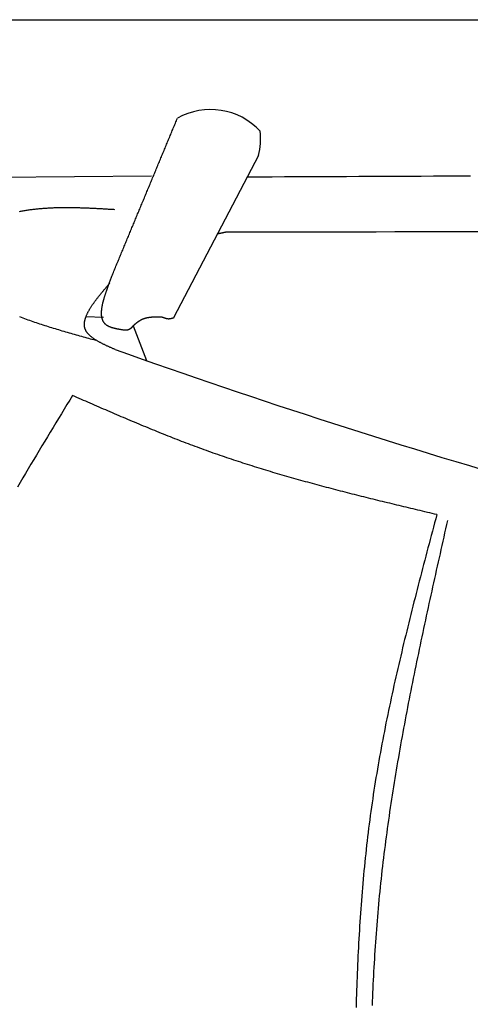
# Model space of a CAD drawing. Extents: x 715 to 7297, y 67 to 5910.
# Tile 15 of 90: x 2533 to 2921, y 1889 to 2737. Entities that reach past the tile are written whole.
import ezdxf

# ---------------------------------------------------------------- set-up
doc = ezdxf.new("R2010")
doc.units = 0
doc.layers.get('0').update_dxf_attribs({"linetype": 'CONTINUOUS'})
doc.layers.add('CAR', color=10, linetype='CONTINUOUS')

msp = doc.modelspace()

# ---------------------------------------------------------------- linework, layer by layer
msp.add_line((1171.672, 2737.271), (6251.55, 2737.271))
at = {"layer": 'CAR'}
for p, q in [((2738.546, 2620.352), (2665.387, 2480.375)), ((2646.597, 2602.624), (2438.371, 2600.654)), ((2605.187, 2480.79), (2590.166, 2481.494)), ((2630.694, 2473.631), (2642.107, 2443.678))]:
    msp.add_line(p, q, dxfattribs=at)
for points in [[(2612.4, 2516.38, 0), (2612.84, 2517.45, 0), (2613.29, 2518.53, 0), (2613.73, 2519.6, 0), (2614.18, 2520.67, 0), (2614.62, 2521.74, 0), (2615.06, 2522.81, 0), (2615.51, 2523.88, 0), (2615.95, 2524.95, 0), (2616.4, 2526.02, 0), (2616.84, 2527.1, 0), (2617.29, 2528.17, 0), (2617.73, 2529.24, 0), (2618.17, 2530.31, 0), (2618.62, 2531.38, 0), (2619.06, 2532.45, 0), (2619.51, 2533.52, 0), (2619.95, 2534.6, 0), (2620.4, 2535.67, 0), (2620.84, 2536.74, 0), (2621.28, 2537.81, 0), (2621.73, 2538.88, 0), (2622.17, 2539.95, 0), (2622.62, 2541.02, 0), (2623.06, 2542.09, 0), (2623.51, 2543.17, 0), (2623.95, 2544.24, 0), (2624.39, 2545.31, 0), (2624.84, 2546.38, 0), (2625.28, 2547.45, 0), (2625.73, 2548.52, 0), (2626.17, 2549.59, 0), (2626.62, 2550.66, 0), (2627.06, 2551.74, 0), (2627.5, 2552.81, 0), (2627.95, 2553.88, 0), (2628.39, 2554.95, 0), (2628.84, 2556.02, 0), (2629.28, 2557.09, 0), (2629.73, 2558.16, 0), (2630.17, 2559.24, 0), (2630.61, 2560.31, 0), (2631.06, 2561.38, 0), (2631.5, 2562.45, 0), (2631.95, 2563.52, 0), (2632.39, 2564.59, 0), (2632.84, 2565.66, 0), (2633.28, 2566.73, 0), (2633.72, 2567.81, 0), (2634.17, 2568.88, 0), (2634.61, 2569.95, 0), (2635.06, 2571.02, 0), (2635.5, 2572.09, 0), (2635.95, 2573.16, 0), (2636.39, 2574.23, 0), (2636.83, 2575.3, 0), (2637.28, 2576.38, 0), (2637.72, 2577.45, 0), (2638.17, 2578.52, 0), (2638.61, 2579.59, 0), (2639.06, 2580.66, 0), (2639.5, 2581.73, 0), (2639.95, 2582.8, 0), (2640.39, 2583.88, 0), (2640.83, 2584.95, 0), (2641.28, 2586.02, 0), (2641.72, 2587.09, 0), (2642.17, 2588.16, 0), (2642.61, 2589.23, 0), (2643.06, 2590.3, 0), (2643.5, 2591.37, 0), (2643.94, 2592.45, 0), (2644.39, 2593.52, 0), (2644.83, 2594.59, 0), (2645.28, 2595.66, 0), (2645.72, 2596.73, 0), (2646.17, 2597.8, 0), (2646.61, 2598.87, 0), (2647.05, 2599.94, 0), (2647.5, 2601.02, 0), (2647.94, 2602.09, 0), (2648.39, 2603.16, 0), (2648.83, 2604.23, 0), (2649.28, 2605.3, 0), (2649.72, 2606.37, 0), (2650.16, 2607.44, 0), (2650.61, 2608.52, 0), (2651.05, 2609.59, 0), (2651.5, 2610.66, 0), (2651.94, 2611.73, 0), (2652.39, 2612.8, 0), (2652.83, 2613.87, 0), (2653.27, 2614.94, 0), (2653.72, 2616.01, 0), (2654.16, 2617.09, 0), (2654.61, 2618.16, 0), (2655.05, 2619.23, 0), (2655.5, 2620.3, 0), (2655.94, 2621.37, 0), (2656.38, 2622.44, 0), (2656.83, 2623.51, 0), (2657.27, 2624.58, 0), (2657.72, 2625.66, 0), (2658.16, 2626.73, 0), (2658.61, 2627.8, 0), (2659.05, 2628.87, 0), (2659.49, 2629.94, 0), (2659.94, 2631.01, 0), (2660.38, 2632.08, 0), (2660.83, 2633.16, 0), (2661.27, 2634.23, 0), (2661.72, 2635.3, 0), (2662.16, 2636.37, 0), (2662.6, 2637.44, 0), (2663.05, 2638.51, 0), (2663.49, 2639.58, 0), (2663.94, 2640.65, 0), (2664.38, 2641.73, 0), (2664.83, 2642.8, 0), (2665.27, 2643.87, 0), (2665.71, 2644.94, 0), (2666.16, 2646.01, 0), (2666.6, 2647.08, 0), (2667.05, 2648.15, 0), (2667.49, 2649.22, 0), (2667.94, 2650.3, 0), (2668.38, 2651.37, 0), (2668.82, 2652.44, 0)], [(2728.95, 2601.99, 0), (2739.62, 2602.04, 0), (2750.29, 2602.08, 0), (2760.96, 2602.13, 0), (2771.63, 2602.17, 0), (2782.3, 2602.22, 0), (2792.96, 2602.26, 0), (2803.63, 2602.31, 0), (2814.3, 2602.35, 0), (2824.97, 2602.4, 0), (2835.64, 2602.44, 0), (2846.31, 2602.49, 0), (2856.98, 2602.53, 0), (2867.65, 2602.57, 0), (2878.32, 2602.61, 0), (2888.99, 2602.66, 0), (2899.66, 2602.7, 0), (2910.33, 2602.74, 0), (2921, 2602.78, 0)], [(2532.85, 2572.15, 0), (2533.7, 2572.31, 0), (2534.54, 2572.47, 0), (2535.39, 2572.62, 0), (2536.24, 2572.77, 0), (2537.09, 2572.91, 0), (2537.94, 2573.05, 0), (2538.8, 2573.18, 0), (2539.65, 2573.31, 0), (2540.5, 2573.44, 0), (2541.35, 2573.56, 0), (2542.21, 2573.68, 0), (2543.06, 2573.79, 0), (2543.92, 2573.9, 0), (2544.77, 2574, 0), (2545.63, 2574.11, 0), (2546.49, 2574.2, 0), (2547.35, 2574.3, 0), (2548.2, 2574.39, 0), (2549.06, 2574.47, 0), (2549.92, 2574.56, 0), (2550.78, 2574.63, 0), (2551.64, 2574.71, 0), (2552.51, 2574.78, 0), (2553.37, 2574.85, 0), (2554.23, 2574.92, 0), (2555.09, 2574.98, 0), (2555.96, 2575.04, 0), (2556.82, 2575.09, 0), (2557.68, 2575.14, 0), (2558.55, 2575.19, 0), (2559.42, 2575.24, 0), (2560.28, 2575.28, 0), (2561.15, 2575.32, 0), (2562.01, 2575.35, 0), (2562.88, 2575.39, 0), (2563.75, 2575.42, 0), (2564.62, 2575.44, 0), (2565.49, 2575.47, 0), (2566.36, 2575.49, 0), (2567.22, 2575.51, 0), (2568.09, 2575.53, 0), (2568.96, 2575.54, 0), (2569.84, 2575.55, 0), (2570.71, 2575.56, 0), (2571.58, 2575.57, 0), (2572.45, 2575.57, 0), (2573.32, 2575.57, 0), (2574.19, 2575.57, 0), (2575.07, 2575.57, 0), (2575.94, 2575.57, 0), (2576.81, 2575.56, 0), (2577.69, 2575.55, 0), (2578.56, 2575.54, 0), (2579.44, 2575.52, 0), (2580.31, 2575.51, 0), (2581.19, 2575.49, 0), (2582.06, 2575.47, 0), (2582.94, 2575.45, 0), (2583.81, 2575.43, 0), (2584.69, 2575.41, 0), (2585.57, 2575.38, 0), (2586.44, 2575.35, 0), (2587.32, 2575.32, 0), (2588.2, 2575.29, 0), (2589.08, 2575.26, 0), (2589.95, 2575.23, 0), (2590.83, 2575.19, 0), (2591.71, 2575.15, 0), (2592.59, 2575.12, 0), (2593.47, 2575.08, 0), (2594.35, 2575.04, 0), (2595.22, 2575, 0), (2596.1, 2574.95, 0), (2596.98, 2574.91, 0), (2597.86, 2574.87, 0), (2598.74, 2574.82, 0), (2599.62, 2574.78, 0), (2600.5, 2574.73, 0), (2601.38, 2574.68, 0), (2602.26, 2574.63, 0), (2603.14, 2574.58, 0), (2604.02, 2574.53, 0), (2604.9, 2574.48, 0), (2605.78, 2574.43, 0), (2606.66, 2574.38, 0), (2607.54, 2574.33, 0), (2608.42, 2574.28, 0), (2609.31, 2574.22, 0), (2610.19, 2574.17, 0), (2611.07, 2574.12, 0), (2611.95, 2574.07, 0), (2612.83, 2574.01, 0), (2613.71, 2573.96, 0), (2614.59, 2573.9, 0)], [(2710.32, 2554.17, 0), (2710.27, 2554.16, 0), (2710.21, 2554.14, 0), (2710.16, 2554.13, 0), (2710.11, 2554.12, 0), (2710.06, 2554.11, 0), (2710.01, 2554.1, 0), (2709.95, 2554.09, 0), (2709.9, 2554.08, 0), (2709.85, 2554.07, 0), (2709.8, 2554.06, 0), (2709.75, 2554.05, 0), (2709.69, 2554.04, 0), (2709.64, 2554.03, 0), (2709.59, 2554.02, 0), (2709.54, 2554, 0), (2709.49, 2553.99, 0), (2709.43, 2553.98, 0), (2709.38, 2553.97, 0), (2709.33, 2553.96, 0), (2709.28, 2553.95, 0), (2709.23, 2553.94, 0), (2709.17, 2553.93, 0), (2709.12, 2553.92, 0), (2709.07, 2553.91, 0), (2709.02, 2553.9, 0), (2708.97, 2553.89, 0), (2708.92, 2553.88, 0), (2708.86, 2553.86, 0), (2708.81, 2553.85, 0), (2708.76, 2553.84, 0), (2708.71, 2553.83, 0), (2708.66, 2553.82, 0), (2708.6, 2553.81, 0), (2708.55, 2553.8, 0), (2708.5, 2553.79, 0), (2708.45, 2553.78, 0), (2708.4, 2553.77, 0), (2708.34, 2553.76, 0), (2708.29, 2553.75, 0), (2708.24, 2553.74, 0), (2708.19, 2553.72, 0), (2708.14, 2553.71, 0), (2708.08, 2553.7, 0), (2708.03, 2553.69, 0), (2707.98, 2553.68, 0), (2707.93, 2553.67, 0), (2707.88, 2553.66, 0), (2707.82, 2553.65, 0), (2707.77, 2553.64, 0), (2707.72, 2553.63, 0), (2707.67, 2553.62, 0), (2707.62, 2553.61, 0), (2707.56, 2553.59, 0), (2707.51, 2553.58, 0), (2707.46, 2553.57, 0), (2707.41, 2553.56, 0), (2707.36, 2553.55, 0), (2707.3, 2553.54, 0), (2707.25, 2553.53, 0), (2707.2, 2553.52, 0), (2707.15, 2553.51, 0), (2707.1, 2553.5, 0), (2707.04, 2553.49, 0), (2706.99, 2553.48, 0), (2706.94, 2553.47, 0), (2706.89, 2553.45, 0), (2706.84, 2553.44, 0), (2706.78, 2553.43, 0), (2706.73, 2553.42, 0), (2706.68, 2553.41, 0), (2706.63, 2553.4, 0), (2706.58, 2553.39, 0), (2706.52, 2553.38, 0), (2706.47, 2553.37, 0), (2706.42, 2553.36, 0), (2706.37, 2553.35, 0), (2706.32, 2553.34, 0), (2706.26, 2553.32, 0), (2706.21, 2553.31, 0), (2706.16, 2553.3, 0), (2706.11, 2553.29, 0), (2706.06, 2553.28, 0), (2706, 2553.27, 0), (2705.95, 2553.26, 0), (2705.9, 2553.25, 0), (2705.85, 2553.24, 0), (2705.8, 2553.23, 0), (2705.74, 2553.22, 0), (2705.69, 2553.21, 0), (2705.64, 2553.19, 0), (2705.59, 2553.18, 0), (2705.54, 2553.17, 0), (2705.49, 2553.16, 0), (2705.43, 2553.15, 0), (2705.38, 2553.14, 0), (2705.33, 2553.13, 0), (2705.28, 2553.12, 0), (2705.23, 2553.11, 0), (2705.17, 2553.1, 0), (2705.12, 2553.09, 0), (2705.07, 2553.08, 0), (2705.02, 2553.06, 0), (2704.97, 2553.05, 0), (2704.91, 2553.04, 0), (2704.86, 2553.03, 0), (2704.81, 2553.02, 0), (2704.76, 2553.01, 0), (2704.71, 2553, 0), (2704.65, 2552.99, 0), (2704.6, 2552.98, 0), (2704.55, 2552.97, 0), (2704.5, 2552.96, 0), (2704.45, 2552.94, 0), (2704.39, 2552.93, 0), (2704.34, 2552.92, 0), (2704.29, 2552.91, 0), (2704.24, 2552.9, 0), (2704.19, 2552.89, 0), (2704.13, 2552.88, 0), (2704.08, 2552.87, 0), (2704.03, 2552.86, 0), (2703.98, 2552.85, 0), (2703.93, 2552.84, 0), (2703.88, 2552.83, 0), (2703.82, 2552.81, 0), (2703.77, 2552.8, 0), (2703.72, 2552.79, 0)], [(2936.68, 2554.55, 0), (2920.51, 2554.53, 0), (2904.34, 2554.51, 0), (2888.17, 2554.49, 0), (2872.01, 2554.47, 0), (2855.84, 2554.44, 0), (2839.67, 2554.42, 0), (2823.5, 2554.39, 0), (2807.33, 2554.36, 0), (2791.16, 2554.33, 0), (2774.99, 2554.3, 0), (2758.83, 2554.26, 0), (2742.66, 2554.23, 0), (2726.49, 2554.2, 0), (2710.32, 2554.17, 0)], [(2615.17, 2453.23, 0), (2614.64, 2453.46, 0), (2614.12, 2453.69, 0), (2613.6, 2453.92, 0), (2613.08, 2454.15, 0), (2612.56, 2454.38, 0), (2612.04, 2454.61, 0), (2611.52, 2454.84, 0), (2611.01, 2455.08, 0), (2610.49, 2455.31, 0), (2609.98, 2455.54, 0), (2609.46, 2455.78, 0), (2608.95, 2456.01, 0), (2608.45, 2456.24, 0), (2607.94, 2456.48, 0), (2607.44, 2456.72, 0), (2606.94, 2456.95, 0), (2606.44, 2457.19, 0), (2605.95, 2457.43, 0), (2605.46, 2457.67, 0), (2604.97, 2457.91, 0), (2604.49, 2458.15, 0), (2604.01, 2458.39, 0), (2603.53, 2458.63, 0), (2603.06, 2458.88, 0), (2602.59, 2459.12, 0), (2602.13, 2459.37, 0), (2601.67, 2459.62, 0), (2601.22, 2459.87, 0), (2600.77, 2460.12, 0), (2600.33, 2460.37, 0), (2599.89, 2460.62, 0), (2599.46, 2460.88, 0), (2599.04, 2461.13, 0), (2598.62, 2461.39, 0), (2598.21, 2461.65, 0), (2597.8, 2461.91, 0), (2597.4, 2462.17, 0), (2597.01, 2462.44, 0), (2596.62, 2462.71, 0), (2596.24, 2462.97, 0), (2595.87, 2463.24, 0), (2595.51, 2463.52, 0), (2595.15, 2463.79, 0), (2594.8, 2464.07, 0), (2594.46, 2464.35, 0), (2594.13, 2464.63, 0), (2593.81, 2464.91, 0), (2593.49, 2465.19, 0), (2593.19, 2465.48, 0), (2592.89, 2465.77, 0), (2592.6, 2466.06, 0), (2592.32, 2466.36, 0), (2592.05, 2466.65, 0), (2591.79, 2466.95, 0), (2591.54, 2467.26, 0), (2591.3, 2467.56, 0), (2591.08, 2467.87, 0), (2590.86, 2468.18, 0), (2590.65, 2468.49, 0), (2590.45, 2468.81, 0), (2590.27, 2469.13, 0), (2590.09, 2469.45, 0), (2589.93, 2469.77, 0), (2589.78, 2470.1, 0), (2589.63, 2470.43, 0), (2589.51, 2470.76, 0), (2589.39, 2471.1, 0), (2589.28, 2471.44, 0), (2589.19, 2471.78, 0), (2589.1, 2472.13, 0), (2589.03, 2472.48, 0), (2588.97, 2472.83, 0), (2588.91, 2473.18, 0), (2588.87, 2473.54, 0), (2588.84, 2473.9, 0), (2588.82, 2474.26, 0), (2588.81, 2474.62, 0), (2588.81, 2474.99, 0), (2588.82, 2475.36, 0), (2588.84, 2475.73, 0), (2588.86, 2476.11, 0), (2588.9, 2476.49, 0), (2588.95, 2476.86, 0), (2589.01, 2477.25, 0), (2589.07, 2477.63, 0), (2589.15, 2478.02, 0), (2589.23, 2478.41, 0), (2589.32, 2478.8, 0), (2589.42, 2479.19, 0), (2589.53, 2479.59, 0), (2589.65, 2479.99, 0), (2589.78, 2480.39, 0), (2589.91, 2480.79, 0), (2590.06, 2481.2, 0), (2590.21, 2481.6, 0), (2590.37, 2482.01, 0), (2590.53, 2482.42, 0), (2590.7, 2482.83, 0), (2590.89, 2483.25, 0), (2591.07, 2483.67, 0), (2591.27, 2484.08, 0), (2591.47, 2484.5, 0), (2591.68, 2484.93, 0), (2591.9, 2485.35, 0), (2592.12, 2485.78, 0), (2592.35, 2486.2, 0), (2592.59, 2486.63, 0), (2592.83, 2487.06, 0), (2593.08, 2487.5, 0), (2593.33, 2487.93, 0), (2593.59, 2488.37, 0), (2593.86, 2488.8, 0), (2594.13, 2489.24, 0), (2594.41, 2489.68, 0), (2594.7, 2490.12, 0), (2594.98, 2490.57, 0), (2595.28, 2491.01, 0), (2595.58, 2491.46, 0), (2595.88, 2491.9, 0), (2596.19, 2492.35, 0), (2596.51, 2492.8, 0), (2596.82, 2493.25, 0), (2597.15, 2493.7, 0), (2597.47, 2494.16, 0), (2597.81, 2494.61, 0), (2598.14, 2495.07, 0), (2598.48, 2495.52, 0), (2598.83, 2495.98, 0), (2599.17, 2496.44, 0), (2599.53, 2496.9, 0), (2599.88, 2497.36, 0), (2600.24, 2497.82, 0), (2600.6, 2498.28, 0), (2600.96, 2498.74, 0), (2601.33, 2499.21, 0), (2601.7, 2499.67, 0), (2602.08, 2500.14, 0), (2602.45, 2500.6, 0), (2602.83, 2501.07, 0), (2603.21, 2501.53, 0), (2603.6, 2502, 0), (2603.98, 2502.47, 0), (2604.37, 2502.94, 0), (2604.76, 2503.41, 0), (2605.15, 2503.88, 0), (2605.54, 2504.35, 0), (2605.94, 2504.82, 0), (2606.33, 2505.29, 0), (2606.73, 2505.76, 0), (2607.13, 2506.23, 0), (2607.53, 2506.7, 0), (2607.93, 2507.18, 0), (2608.33, 2507.65, 0), (2608.74, 2508.12, 0), (2609.14, 2508.59, 0), (2609.54, 2509.07, 0), (2609.95, 2509.54, 0), (2610.35, 2510.01, 0), (2610.76, 2510.49, 0)], [(2623.71, 2469.74, 0), (2623.29, 2469.8, 0), (2622.87, 2469.87, 0), (2622.45, 2469.93, 0), (2622.02, 2470, 0), (2621.6, 2470.06, 0), (2621.18, 2470.13, 0), (2620.76, 2470.19, 0), (2620.34, 2470.26, 0), (2619.93, 2470.33, 0), (2619.51, 2470.4, 0), (2619.1, 2470.47, 0), (2618.69, 2470.54, 0), (2618.28, 2470.62, 0), (2617.87, 2470.69, 0), (2617.47, 2470.77, 0), (2617.07, 2470.85, 0), (2616.67, 2470.93, 0), (2616.27, 2471.01, 0), (2615.88, 2471.1, 0), (2615.49, 2471.19, 0), (2615.1, 2471.28, 0), (2614.72, 2471.37, 0), (2614.35, 2471.47, 0), (2613.97, 2471.57, 0), (2613.6, 2471.67, 0), (2613.24, 2471.78, 0), (2612.88, 2471.88, 0), (2612.52, 2472, 0), (2612.17, 2472.11, 0), (2611.83, 2472.23, 0), (2611.49, 2472.36, 0), (2611.15, 2472.49, 0), (2610.82, 2472.62, 0), (2610.5, 2472.75, 0), (2610.18, 2472.89, 0), (2609.87, 2473.04, 0), (2609.57, 2473.19, 0), (2609.27, 2473.34, 0), (2608.98, 2473.5, 0), (2608.7, 2473.67, 0), (2608.42, 2473.84, 0), (2608.15, 2474.01, 0), (2607.89, 2474.19, 0), (2607.64, 2474.38, 0), (2607.39, 2474.57, 0), (2607.15, 2474.77, 0), (2606.92, 2474.97, 0), (2606.7, 2475.18, 0), (2606.49, 2475.4, 0), (2606.28, 2475.62, 0), (2606.09, 2475.84, 0), (2605.9, 2476.08, 0), (2605.72, 2476.32, 0), (2605.55, 2476.56, 0), (2605.38, 2476.81, 0), (2605.23, 2477.07, 0), (2605.08, 2477.33, 0), (2604.94, 2477.59, 0), (2604.8, 2477.86, 0), (2604.67, 2478.14, 0), (2604.55, 2478.42, 0), (2604.44, 2478.71, 0), (2604.34, 2479, 0), (2604.24, 2479.29, 0), (2604.15, 2479.6, 0), (2604.06, 2479.9, 0), (2603.98, 2480.21, 0), (2603.91, 2480.52, 0), (2603.85, 2480.84, 0), (2603.79, 2481.17, 0), (2603.74, 2481.49, 0), (2603.69, 2481.82, 0), (2603.65, 2482.16, 0), (2603.61, 2482.5, 0), (2603.59, 2482.84, 0), (2603.56, 2483.18, 0), (2603.55, 2483.53, 0), (2603.54, 2483.89, 0), (2603.53, 2484.24, 0), (2603.53, 2484.6, 0), (2603.53, 2484.97, 0), (2603.55, 2485.33, 0), (2603.56, 2485.7, 0), (2603.58, 2486.08, 0), (2603.61, 2486.45, 0), (2603.64, 2486.83, 0), (2603.67, 2487.21, 0), (2603.71, 2487.6, 0), (2603.75, 2487.98, 0), (2603.8, 2488.37, 0), (2603.86, 2488.77, 0), (2603.91, 2489.16, 0), (2603.97, 2489.56, 0), (2604.04, 2489.95, 0), (2604.11, 2490.35, 0), (2604.18, 2490.76, 0), (2604.26, 2491.16, 0), (2604.34, 2491.57, 0), (2604.42, 2491.98, 0), (2604.51, 2492.39, 0), (2604.6, 2492.8, 0), (2604.7, 2493.21, 0), (2604.8, 2493.62, 0), (2604.9, 2494.04, 0), (2605, 2494.46, 0), (2605.11, 2494.87, 0), (2605.22, 2495.29, 0), (2605.33, 2495.71, 0), (2605.44, 2496.13, 0), (2605.56, 2496.55, 0), (2605.68, 2496.98, 0), (2605.8, 2497.4, 0), (2605.93, 2497.82, 0), (2606.05, 2498.25, 0), (2606.18, 2498.67, 0), (2606.31, 2499.09, 0), (2606.44, 2499.52, 0), (2606.58, 2499.94, 0), (2606.71, 2500.37, 0), (2606.85, 2500.79, 0), (2606.99, 2501.22, 0), (2607.13, 2501.64, 0), (2607.27, 2502.07, 0), (2607.41, 2502.49, 0), (2607.56, 2502.91, 0), (2607.7, 2503.34, 0), (2607.85, 2503.76, 0), (2607.99, 2504.18, 0), (2608.14, 2504.6, 0), (2608.29, 2505.02, 0), (2608.44, 2505.44, 0), (2608.59, 2505.85, 0), (2608.73, 2506.27, 0), (2608.88, 2506.68, 0), (2609.03, 2507.1, 0), (2609.18, 2507.51, 0), (2609.33, 2507.92, 0), (2609.48, 2508.33, 0), (2609.63, 2508.73, 0), (2609.78, 2509.14, 0), (2609.93, 2509.54, 0), (2610.07, 2509.94, 0), (2610.22, 2510.34, 0), (2610.37, 2510.74, 0), (2610.51, 2511.14, 0), (2610.65, 2511.53, 0), (2610.8, 2511.92, 0), (2610.94, 2512.31, 0), (2611.08, 2512.69, 0), (2611.22, 2513.07, 0), (2611.36, 2513.45, 0), (2611.49, 2513.83, 0), (2611.63, 2514.2, 0), (2611.76, 2514.58, 0), (2611.89, 2514.94, 0), (2612.02, 2515.31, 0), (2612.15, 2515.67, 0), (2612.28, 2516.03, 0), (2612.4, 2516.38, 0)], [(2533.12, 2481.51, 0), (2534.52, 2480.97, 0), (2535.92, 2480.45, 0), (2537.33, 2479.93, 0), (2538.75, 2479.41, 0), (2540.17, 2478.9, 0), (2541.59, 2478.39, 0), (2543.02, 2477.89, 0), (2544.46, 2477.39, 0), (2545.9, 2476.89, 0), (2547.35, 2476.4, 0), (2548.8, 2475.91, 0), (2550.26, 2475.43, 0), (2551.72, 2474.95, 0), (2553.18, 2474.47, 0), (2554.65, 2474, 0), (2556.12, 2473.53, 0), (2557.6, 2473.07, 0), (2559.08, 2472.6, 0), (2560.56, 2472.14, 0), (2562.05, 2471.69, 0), (2563.54, 2471.23, 0), (2565.03, 2470.78, 0), (2566.52, 2470.33, 0), (2568.02, 2469.88, 0), (2569.53, 2469.44, 0), (2571.03, 2469, 0), (2572.54, 2468.56, 0), (2574.05, 2468.12, 0), (2575.56, 2467.68, 0), (2577.07, 2467.25, 0), (2578.59, 2466.82, 0), (2580.1, 2466.38, 0), (2581.62, 2465.95, 0), (2583.14, 2465.53, 0), (2584.66, 2465.1, 0), (2586.19, 2464.67, 0), (2587.71, 2464.25, 0), (2589.23, 2463.82, 0), (2590.76, 2463.4, 0), (2592.29, 2462.97, 0), (2593.81, 2462.55, 0), (2595.34, 2462.13, 0), (2596.87, 2461.7, 0), (2598.39, 2461.28, 0)], [(2653.23, 2481.17, 0), (2653.07, 2481.17, 0), (2652.91, 2481.17, 0), (2652.75, 2481.17, 0), (2652.59, 2481.17, 0), (2652.43, 2481.16, 0), (2652.27, 2481.16, 0), (2652.11, 2481.16, 0), (2651.95, 2481.16, 0), (2651.79, 2481.16, 0), (2651.63, 2481.15, 0), (2651.47, 2481.15, 0), (2651.31, 2481.15, 0), (2651.15, 2481.15, 0), (2650.99, 2481.14, 0), (2650.83, 2481.14, 0), (2650.67, 2481.14, 0), (2650.51, 2481.14, 0), (2650.36, 2481.13, 0), (2650.2, 2481.13, 0), (2650.04, 2481.12, 0), (2649.88, 2481.12, 0), (2649.72, 2481.12, 0), (2649.56, 2481.11, 0), (2649.4, 2481.11, 0), (2649.25, 2481.1, 0), (2649.09, 2481.09, 0), (2648.93, 2481.09, 0), (2648.77, 2481.08, 0), (2648.61, 2481.08, 0), (2648.46, 2481.07, 0), (2648.3, 2481.06, 0), (2648.14, 2481.05, 0), (2647.98, 2481.04, 0), (2647.83, 2481.04, 0), (2647.67, 2481.03, 0), (2647.51, 2481.02, 0), (2647.36, 2481.01, 0), (2647.2, 2481, 0), (2647.05, 2480.99, 0), (2646.89, 2480.97, 0), (2646.73, 2480.96, 0), (2646.58, 2480.95, 0), (2646.42, 2480.94, 0), (2646.27, 2480.92, 0), (2646.11, 2480.91, 0), (2645.96, 2480.89, 0), (2645.8, 2480.88, 0), (2645.65, 2480.86, 0), (2645.5, 2480.85, 0), (2645.34, 2480.83, 0), (2645.19, 2480.81, 0), (2645.04, 2480.79, 0), (2644.88, 2480.77, 0), (2644.73, 2480.75, 0), (2644.58, 2480.73, 0), (2644.43, 2480.71, 0), (2644.28, 2480.69, 0), (2644.12, 2480.67, 0), (2643.97, 2480.64, 0), (2643.82, 2480.62, 0), (2643.67, 2480.59, 0), (2643.52, 2480.57, 0), (2643.37, 2480.54, 0), (2643.22, 2480.51, 0), (2643.07, 2480.48, 0), (2642.92, 2480.46, 0), (2642.78, 2480.43, 0), (2642.63, 2480.4, 0), (2642.48, 2480.36, 0), (2642.33, 2480.33, 0), (2642.18, 2480.3, 0), (2642.04, 2480.26, 0), (2641.89, 2480.23, 0), (2641.75, 2480.19, 0), (2641.6, 2480.15, 0), (2641.45, 2480.12, 0), (2641.31, 2480.08, 0), (2641.16, 2480.04, 0), (2641.02, 2480, 0), (2640.88, 2479.95, 0), (2640.73, 2479.91, 0), (2640.59, 2479.87, 0), (2640.45, 2479.82, 0), (2640.31, 2479.77, 0), (2640.16, 2479.73, 0), (2640.02, 2479.68, 0), (2639.88, 2479.63, 0), (2639.74, 2479.58, 0), (2639.6, 2479.53, 0), (2639.46, 2479.47, 0), (2639.32, 2479.42, 0), (2639.18, 2479.36, 0), (2639.05, 2479.31, 0), (2638.91, 2479.25, 0), (2638.77, 2479.19, 0), (2638.64, 2479.13, 0), (2638.5, 2479.07, 0), (2638.36, 2479.01, 0), (2638.23, 2478.94, 0), (2638.09, 2478.88, 0), (2637.96, 2478.81, 0), (2637.83, 2478.74, 0), (2637.69, 2478.67, 0), (2637.56, 2478.6, 0), (2637.43, 2478.53, 0), (2637.29, 2478.46, 0), (2637.16, 2478.39, 0), (2637.03, 2478.31, 0), (2636.9, 2478.24, 0), (2636.77, 2478.16, 0), (2636.64, 2478.09, 0), (2636.51, 2478.01, 0), (2636.38, 2477.93, 0), (2636.25, 2477.85, 0), (2636.12, 2477.77, 0), (2635.99, 2477.69, 0), (2635.87, 2477.61, 0), (2635.74, 2477.52, 0), (2635.61, 2477.44, 0), (2635.48, 2477.35, 0), (2635.36, 2477.27, 0), (2635.23, 2477.18, 0), (2635.11, 2477.09, 0), (2634.98, 2477.01, 0), (2634.85, 2476.92, 0), (2634.73, 2476.83, 0), (2634.6, 2476.74, 0), (2634.48, 2476.65, 0), (2634.35, 2476.56, 0), (2634.23, 2476.46, 0), (2634.11, 2476.37, 0), (2633.98, 2476.28, 0), (2633.86, 2476.19, 0), (2633.74, 2476.09, 0), (2633.61, 2476, 0), (2633.49, 2475.9, 0), (2633.37, 2475.81, 0), (2633.24, 2475.71, 0), (2633.12, 2475.61, 0), (2633, 2475.52, 0), (2632.88, 2475.42, 0), (2632.76, 2475.32, 0), (2632.63, 2475.23, 0), (2632.51, 2475.13, 0), (2632.39, 2475.03, 0), (2632.27, 2474.93, 0), (2632.15, 2474.83, 0), (2632.03, 2474.73, 0), (2631.9, 2474.63, 0), (2631.78, 2474.53, 0), (2631.66, 2474.43, 0), (2631.54, 2474.33, 0), (2631.42, 2474.23, 0), (2631.3, 2474.13, 0), (2631.18, 2474.03, 0), (2631.06, 2473.93, 0), (2630.94, 2473.83, 0), (2630.82, 2473.73, 0), (2630.69, 2473.63, 0)], [(2665.39, 2480.37, 0), (2665.31, 2480.35, 0), (2665.23, 2480.32, 0), (2665.16, 2480.3, 0), (2665.08, 2480.27, 0), (2665, 2480.25, 0), (2664.93, 2480.22, 0), (2664.85, 2480.2, 0), (2664.77, 2480.17, 0), (2664.7, 2480.15, 0), (2664.62, 2480.13, 0), (2664.54, 2480.1, 0), (2664.47, 2480.08, 0), (2664.39, 2480.05, 0), (2664.31, 2480.03, 0), (2664.24, 2480.01, 0), (2664.16, 2479.98, 0), (2664.08, 2479.96, 0), (2664.01, 2479.94, 0), (2663.93, 2479.92, 0), (2663.85, 2479.89, 0), (2663.78, 2479.87, 0), (2663.7, 2479.85, 0), (2663.62, 2479.83, 0), (2663.55, 2479.81, 0), (2663.47, 2479.79, 0), (2663.39, 2479.77, 0), (2663.32, 2479.75, 0), (2663.24, 2479.73, 0), (2663.16, 2479.72, 0), (2663.09, 2479.7, 0), (2663.01, 2479.68, 0), (2662.93, 2479.66, 0), (2662.86, 2479.65, 0), (2662.78, 2479.63, 0), (2662.7, 2479.62, 0), (2662.63, 2479.61, 0), (2662.55, 2479.59, 0), (2662.47, 2479.58, 0), (2662.4, 2479.57, 0), (2662.32, 2479.56, 0), (2662.24, 2479.55, 0), (2662.17, 2479.54, 0), (2662.09, 2479.53, 0), (2662.01, 2479.52, 0), (2661.94, 2479.51, 0), (2661.86, 2479.5, 0), (2661.79, 2479.5, 0), (2661.71, 2479.49, 0), (2661.63, 2479.49, 0), (2661.56, 2479.48, 0), (2661.48, 2479.48, 0), (2661.4, 2479.48, 0), (2661.33, 2479.48, 0), (2661.25, 2479.48, 0), (2661.17, 2479.48, 0), (2661.1, 2479.48, 0), (2661.02, 2479.49, 0), (2660.95, 2479.49, 0), (2660.87, 2479.5, 0), (2660.79, 2479.5, 0), (2660.72, 2479.51, 0), (2660.64, 2479.52, 0), (2660.56, 2479.53, 0), (2660.49, 2479.54, 0), (2660.41, 2479.55, 0), (2660.34, 2479.56, 0), (2660.26, 2479.57, 0), (2660.18, 2479.58, 0), (2660.11, 2479.6, 0), (2660.03, 2479.61, 0), (2659.96, 2479.63, 0), (2659.88, 2479.64, 0), (2659.8, 2479.66, 0), (2659.73, 2479.67, 0), (2659.65, 2479.69, 0), (2659.58, 2479.71, 0), (2659.5, 2479.73, 0), (2659.42, 2479.75, 0), (2659.35, 2479.77, 0), (2659.27, 2479.79, 0), (2659.2, 2479.81, 0), (2659.12, 2479.83, 0), (2659.04, 2479.85, 0), (2658.97, 2479.88, 0), (2658.89, 2479.9, 0), (2658.82, 2479.92, 0), (2658.74, 2479.95, 0), (2658.66, 2479.97, 0), (2658.59, 2479.99, 0), (2658.51, 2480.02, 0), (2658.44, 2480.04, 0), (2658.36, 2480.07, 0), (2658.28, 2480.09, 0), (2658.21, 2480.12, 0), (2658.13, 2480.14, 0), (2658.06, 2480.17, 0), (2657.98, 2480.2, 0), (2657.9, 2480.22, 0), (2657.83, 2480.25, 0), (2657.75, 2480.28, 0), (2657.68, 2480.3, 0), (2657.6, 2480.33, 0), (2657.52, 2480.35, 0), (2657.45, 2480.38, 0), (2657.37, 2480.41, 0), (2657.29, 2480.43, 0), (2657.22, 2480.46, 0), (2657.14, 2480.49, 0), (2657.07, 2480.51, 0), (2656.99, 2480.54, 0), (2656.91, 2480.56, 0), (2656.84, 2480.59, 0), (2656.76, 2480.61, 0), (2656.69, 2480.64, 0), (2656.61, 2480.66, 0), (2656.53, 2480.69, 0), (2656.46, 2480.71, 0), (2656.38, 2480.74, 0), (2656.3, 2480.76, 0), (2656.23, 2480.78, 0), (2656.15, 2480.8, 0), (2656.07, 2480.83, 0), (2656, 2480.85, 0), (2655.92, 2480.87, 0), (2655.85, 2480.89, 0), (2655.77, 2480.91, 0), (2655.69, 2480.93, 0), (2655.62, 2480.95, 0), (2655.54, 2480.97, 0), (2655.46, 2480.99, 0), (2655.39, 2481.01, 0), (2655.31, 2481.02, 0), (2655.23, 2481.04, 0), (2655.16, 2481.06, 0), (2655.08, 2481.07, 0), (2655, 2481.09, 0), (2654.93, 2481.1, 0), (2654.85, 2481.11, 0), (2654.77, 2481.12, 0), (2654.69, 2481.14, 0), (2654.62, 2481.15, 0), (2654.54, 2481.16, 0), (2654.46, 2481.17, 0), (2654.39, 2481.17, 0), (2654.31, 2481.18, 0), (2654.23, 2481.19, 0), (2654.16, 2481.19, 0), (2654.08, 2481.2, 0), (2654, 2481.2, 0), (2653.92, 2481.2, 0), (2653.85, 2481.2, 0), (2653.77, 2481.2, 0), (2653.69, 2481.2, 0), (2653.61, 2481.2, 0), (2653.54, 2481.2, 0), (2653.46, 2481.19, 0), (2653.38, 2481.19, 0), (2653.3, 2481.18, 0), (2653.23, 2481.17, 0)], [(2630.69, 2473.63, 0), (2630.66, 2473.59, 0), (2630.62, 2473.55, 0), (2630.59, 2473.5, 0), (2630.55, 2473.46, 0), (2630.51, 2473.42, 0), (2630.48, 2473.38, 0), (2630.44, 2473.34, 0), (2630.41, 2473.29, 0), (2630.37, 2473.25, 0), (2630.33, 2473.21, 0), (2630.3, 2473.17, 0), (2630.26, 2473.13, 0), (2630.23, 2473.08, 0), (2630.19, 2473.04, 0), (2630.15, 2473, 0), (2630.12, 2472.96, 0), (2630.08, 2472.92, 0), (2630.05, 2472.88, 0), (2630.01, 2472.83, 0), (2629.97, 2472.79, 0), (2629.94, 2472.75, 0), (2629.9, 2472.71, 0), (2629.86, 2472.67, 0), (2629.83, 2472.63, 0), (2629.79, 2472.59, 0), (2629.75, 2472.55, 0), (2629.72, 2472.51, 0), (2629.68, 2472.47, 0), (2629.64, 2472.43, 0), (2629.61, 2472.39, 0), (2629.57, 2472.35, 0), (2629.53, 2472.31, 0), (2629.5, 2472.27, 0), (2629.46, 2472.23, 0), (2629.42, 2472.19, 0), (2629.38, 2472.15, 0), (2629.35, 2472.11, 0), (2629.31, 2472.07, 0), (2629.27, 2472.03, 0), (2629.23, 2471.99, 0), (2629.2, 2471.95, 0), (2629.16, 2471.92, 0), (2629.12, 2471.88, 0), (2629.08, 2471.84, 0), (2629.04, 2471.8, 0), (2629.01, 2471.77, 0), (2628.97, 2471.73, 0), (2628.93, 2471.69, 0), (2628.89, 2471.66, 0), (2628.85, 2471.62, 0), (2628.81, 2471.58, 0), (2628.78, 2471.55, 0), (2628.74, 2471.51, 0), (2628.7, 2471.48, 0), (2628.66, 2471.44, 0), (2628.62, 2471.41, 0), (2628.58, 2471.37, 0), (2628.54, 2471.34, 0), (2628.5, 2471.3, 0), (2628.46, 2471.27, 0), (2628.42, 2471.24, 0), (2628.38, 2471.2, 0), (2628.34, 2471.17, 0), (2628.3, 2471.14, 0), (2628.26, 2471.11, 0), (2628.22, 2471.07, 0), (2628.18, 2471.04, 0), (2628.14, 2471.01, 0), (2628.1, 2470.98, 0), (2628.06, 2470.95, 0), (2628.01, 2470.92, 0), (2627.97, 2470.89, 0), (2627.93, 2470.86, 0), (2627.89, 2470.83, 0), (2627.85, 2470.8, 0), (2627.81, 2470.77, 0), (2627.76, 2470.74, 0), (2627.72, 2470.72, 0), (2627.68, 2470.69, 0), (2627.64, 2470.66, 0), (2627.59, 2470.64, 0), (2627.55, 2470.61, 0), (2627.51, 2470.58, 0), (2627.46, 2470.56, 0), (2627.42, 2470.53, 0), (2627.38, 2470.51, 0), (2627.33, 2470.48, 0), (2627.29, 2470.46, 0), (2627.24, 2470.44, 0), (2627.2, 2470.41, 0), (2627.15, 2470.39, 0), (2627.11, 2470.37, 0), (2627.06, 2470.35, 0), (2627.02, 2470.33, 0), (2626.97, 2470.3, 0), (2626.93, 2470.28, 0), (2626.88, 2470.26, 0), (2626.83, 2470.25, 0), (2626.79, 2470.23, 0), (2626.74, 2470.21, 0), (2626.7, 2470.19, 0), (2626.65, 2470.17, 0), (2626.6, 2470.16, 0), (2626.55, 2470.14, 0), (2626.51, 2470.12, 0), (2626.46, 2470.11, 0), (2626.41, 2470.09, 0), (2626.36, 2470.08, 0), (2626.31, 2470.06, 0), (2626.26, 2470.05, 0), (2626.22, 2470.04, 0), (2626.17, 2470.02, 0), (2626.12, 2470.01, 0), (2626.07, 2470, 0), (2626.02, 2469.99, 0), (2625.97, 2469.98, 0), (2625.92, 2469.97, 0), (2625.87, 2469.95, 0), (2625.82, 2469.94, 0), (2625.77, 2469.93, 0), (2625.72, 2469.93, 0), (2625.67, 2469.92, 0), (2625.61, 2469.91, 0), (2625.56, 2469.9, 0), (2625.51, 2469.89, 0), (2625.46, 2469.88, 0), (2625.41, 2469.88, 0), (2625.36, 2469.87, 0), (2625.31, 2469.86, 0), (2625.25, 2469.86, 0), (2625.2, 2469.85, 0), (2625.15, 2469.84, 0), (2625.1, 2469.84, 0), (2625.04, 2469.83, 0), (2624.99, 2469.83, 0), (2624.94, 2469.82, 0), (2624.89, 2469.82, 0), (2624.83, 2469.81, 0), (2624.78, 2469.81, 0), (2624.73, 2469.8, 0), (2624.68, 2469.8, 0), (2624.62, 2469.79, 0), (2624.57, 2469.79, 0), (2624.52, 2469.79, 0), (2624.46, 2469.78, 0), (2624.41, 2469.78, 0), (2624.36, 2469.77, 0), (2624.3, 2469.77, 0), (2624.25, 2469.77, 0), (2624.2, 2469.76, 0), (2624.14, 2469.76, 0), (2624.09, 2469.76, 0), (2624.04, 2469.76, 0), (2623.98, 2469.75, 0), (2623.93, 2469.75, 0), (2623.87, 2469.75, 0), (2623.82, 2469.74, 0), (2623.77, 2469.74, 0), (2623.71, 2469.74, 0)], [(2578.56, 2413.61, 0), (2576.16, 2409.67, 0), (2573.76, 2405.73, 0), (2571.37, 2401.79, 0), (2568.98, 2397.85, 0), (2566.58, 2393.9, 0), (2564.19, 2389.96, 0), (2561.8, 2386.02, 0), (2559.42, 2382.08, 0), (2557.04, 2378.13, 0), (2554.66, 2374.19, 0), (2552.28, 2370.24, 0), (2549.91, 2366.29, 0), (2547.54, 2362.35, 0), (2545.18, 2358.4, 0), (2542.83, 2354.44, 0), (2540.48, 2350.49, 0), (2538.13, 2346.53, 0), (2535.8, 2342.58, 0), (2533.47, 2338.62, 0), (2531.14, 2334.65, 0)], [(2891.88, 2311.06, 0), (2889.86, 2311.54, 0), (2887.83, 2312.02, 0), (2885.81, 2312.51, 0), (2883.78, 2312.99, 0), (2881.75, 2313.47, 0), (2879.73, 2313.95, 0), (2877.7, 2314.44, 0), (2875.68, 2314.92, 0), (2873.65, 2315.41, 0), (2871.62, 2315.89, 0), (2869.6, 2316.38, 0), (2867.57, 2316.86, 0), (2865.55, 2317.35, 0), (2863.52, 2317.83, 0), (2861.5, 2318.32, 0), (2859.47, 2318.81, 0), (2857.45, 2319.3, 0), (2855.43, 2319.79, 0), (2853.4, 2320.28, 0), (2851.38, 2320.77, 0), (2849.36, 2321.26, 0), (2847.33, 2321.75, 0), (2845.31, 2322.25, 0), (2843.29, 2322.74, 0), (2841.27, 2323.24, 0), (2839.25, 2323.74, 0), (2837.23, 2324.23, 0), (2835.21, 2324.73, 0), (2833.19, 2325.24, 0), (2831.17, 2325.74, 0), (2829.15, 2326.24, 0), (2827.13, 2326.75, 0), (2825.11, 2327.25, 0), (2823.09, 2327.76, 0), (2821.08, 2328.27, 0), (2819.06, 2328.78, 0), (2817.04, 2329.29, 0), (2815.03, 2329.81, 0), (2813.01, 2330.32, 0), (2811, 2330.84, 0), (2808.99, 2331.36, 0), (2806.97, 2331.88, 0), (2804.96, 2332.41, 0), (2802.95, 2332.93, 0), (2800.94, 2333.46, 0), (2798.93, 2333.99, 0), (2796.92, 2334.52, 0), (2794.91, 2335.05, 0), (2792.9, 2335.59, 0), (2790.89, 2336.13, 0), (2788.89, 2336.67, 0), (2786.88, 2337.21, 0), (2784.88, 2337.75, 0), (2782.87, 2338.3, 0), (2780.87, 2338.85, 0), (2778.87, 2339.4, 0), (2776.87, 2339.96, 0), (2774.86, 2340.52, 0), (2772.87, 2341.08, 0), (2770.87, 2341.64, 0), (2768.87, 2342.2, 0), (2766.87, 2342.77, 0), (2764.88, 2343.34, 0), (2762.88, 2343.92, 0), (2760.89, 2344.49, 0), (2758.89, 2345.07, 0), (2756.9, 2345.66, 0), (2754.91, 2346.24, 0), (2752.92, 2346.83, 0), (2750.93, 2347.42, 0), (2748.94, 2348.02, 0), (2746.96, 2348.61, 0), (2744.97, 2349.22, 0), (2742.99, 2349.82, 0), (2741, 2350.43, 0), (2739.02, 2351.04, 0), (2737.04, 2351.66, 0), (2735.06, 2352.27, 0), (2733.08, 2352.9, 0), (2731.11, 2353.52, 0), (2729.13, 2354.15, 0), (2727.15, 2354.78, 0), (2725.18, 2355.42, 0), (2723.21, 2356.06, 0), (2721.24, 2356.7, 0), (2719.27, 2357.35, 0), (2717.3, 2358, 0), (2715.33, 2358.66, 0), (2713.37, 2359.32, 0), (2711.4, 2359.98, 0), (2709.44, 2360.65, 0), (2707.48, 2361.32, 0), (2705.52, 2362, 0), (2703.56, 2362.68, 0), (2701.6, 2363.36, 0), (2699.65, 2364.05, 0), (2697.69, 2364.75, 0), (2695.74, 2365.44, 0), (2693.79, 2366.15, 0), (2691.84, 2366.85, 0), (2689.89, 2367.56, 0), (2687.95, 2368.28, 0), (2686, 2369, 0), (2684.06, 2369.72, 0), (2682.11, 2370.45, 0), (2680.17, 2371.18, 0), (2678.23, 2371.91, 0), (2676.3, 2372.65, 0), (2674.36, 2373.39, 0), (2672.42, 2374.14, 0), (2670.49, 2374.89, 0), (2668.55, 2375.64, 0), (2666.62, 2376.4, 0), (2664.69, 2377.16, 0), (2662.76, 2377.92, 0), (2660.83, 2378.68, 0), (2658.9, 2379.45, 0), (2656.97, 2380.23, 0), (2655.05, 2381, 0), (2653.12, 2381.78, 0), (2651.2, 2382.56, 0), (2649.28, 2383.34, 0), (2647.35, 2384.13, 0), (2645.43, 2384.92, 0), (2643.51, 2385.71, 0), (2641.59, 2386.5, 0), (2639.67, 2387.3, 0), (2637.76, 2388.1, 0), (2635.84, 2388.9, 0), (2633.92, 2389.7, 0), (2632.01, 2390.51, 0), (2630.09, 2391.31, 0), (2628.18, 2392.12, 0), (2626.26, 2392.93, 0), (2624.35, 2393.75, 0), (2622.44, 2394.56, 0), (2620.53, 2395.38, 0), (2618.61, 2396.19, 0), (2616.7, 2397.01, 0), (2614.79, 2397.83, 0), (2612.88, 2398.66, 0), (2610.97, 2399.48, 0), (2609.06, 2400.3, 0), (2607.16, 2401.13, 0), (2605.25, 2401.96, 0), (2603.34, 2402.79, 0), (2601.43, 2403.61, 0), (2599.52, 2404.44, 0), (2597.62, 2405.27, 0), (2595.71, 2406.11, 0), (2593.8, 2406.94, 0), (2591.9, 2407.77, 0), (2589.99, 2408.6, 0), (2588.09, 2409.44, 0), (2586.18, 2410.27, 0), (2584.27, 2411.1, 0), (2582.37, 2411.94, 0), (2580.46, 2412.77, 0), (2578.56, 2413.61, 0)], [(2891.88, 2311.06, 0), (2890.94, 2307.48, 0), (2889.99, 2303.9, 0), (2889.04, 2300.32, 0), (2888.1, 2296.74, 0), (2887.15, 2293.16, 0), (2886.21, 2289.58, 0), (2885.26, 2286, 0), (2884.32, 2282.42, 0), (2883.38, 2278.84, 0), (2882.44, 2275.25, 0), (2881.5, 2271.67, 0), (2880.57, 2268.09, 0), (2879.64, 2264.51, 0), (2878.7, 2260.93, 0), (2877.78, 2257.35, 0), (2876.85, 2253.76, 0), (2875.93, 2250.18, 0), (2875.01, 2246.6, 0), (2874.09, 2243.01, 0), (2873.18, 2239.43, 0), (2872.27, 2235.84, 0), (2871.36, 2232.26, 0), (2870.46, 2228.67, 0), (2869.56, 2225.09, 0), (2868.67, 2221.5, 0), (2867.78, 2217.91, 0), (2866.89, 2214.32, 0), (2866.01, 2210.73, 0), (2865.13, 2207.14, 0), (2864.26, 2203.55, 0), (2863.4, 2199.96, 0), (2862.54, 2196.37, 0), (2861.69, 2192.78, 0), (2860.84, 2189.19, 0), (2860, 2185.59, 0), (2859.16, 2182, 0), (2858.33, 2178.4, 0), (2857.51, 2174.8, 0), (2856.69, 2171.21, 0), (2855.88, 2167.61, 0), (2855.08, 2164.01, 0), (2854.29, 2160.41, 0), (2853.5, 2156.81, 0), (2852.72, 2153.21, 0), (2851.95, 2149.6, 0), (2851.19, 2146, 0), (2850.43, 2142.39, 0), (2849.68, 2138.79, 0), (2848.94, 2135.18, 0), (2848.21, 2131.57, 0), (2847.49, 2127.96, 0), (2846.78, 2124.35, 0), (2846.08, 2120.74, 0), (2845.38, 2117.12, 0), (2844.7, 2113.51, 0), (2844.02, 2109.89, 0), (2843.36, 2106.27, 0), (2842.7, 2102.65, 0), (2842.06, 2099.03, 0), (2841.43, 2095.41, 0), (2840.8, 2091.79, 0), (2840.19, 2088.16, 0), (2839.59, 2084.54, 0), (2839, 2080.91, 0), (2838.42, 2077.28, 0), (2837.85, 2073.65, 0), (2837.3, 2070.02, 0), (2836.75, 2066.38, 0), (2836.22, 2062.75, 0), (2835.7, 2059.11, 0), (2835.2, 2055.47, 0), (2834.7, 2051.83, 0), (2834.22, 2048.19, 0), (2833.74, 2044.55, 0), (2833.28, 2040.9, 0), (2832.83, 2037.26, 0), (2832.39, 2033.61, 0), (2831.97, 2029.96, 0), (2831.55, 2026.31, 0), (2831.14, 2022.66, 0), (2830.75, 2019, 0), (2830.36, 2015.35, 0), (2829.99, 2011.69, 0), (2829.62, 2008.03, 0), (2829.27, 2004.38, 0), (2828.93, 2000.72, 0), (2828.59, 1997.05, 0), (2828.27, 1993.39, 0), (2827.95, 1989.73, 0), (2827.65, 1986.06, 0), (2827.35, 1982.39, 0), (2827.06, 1978.73, 0), (2826.78, 1975.06, 0), (2826.51, 1971.39, 0), (2826.25, 1967.71, 0), (2826, 1964.04, 0), (2825.76, 1960.37, 0), (2825.52, 1956.69, 0), (2825.3, 1953.02, 0), (2825.08, 1949.34, 0), (2824.87, 1945.66, 0), (2824.66, 1941.98, 0), (2824.47, 1938.3, 0), (2824.28, 1934.62, 0), (2824.1, 1930.94, 0), (2823.93, 1927.26, 0), (2823.76, 1923.57, 0), (2823.6, 1919.89, 0), (2823.45, 1916.2, 0), (2823.3, 1912.51, 0), (2823.16, 1908.83, 0), (2823.03, 1905.14, 0), (2822.9, 1901.45, 0), (2822.78, 1897.76, 0), (2822.67, 1894.07, 0), (2822.56, 1890.37, 0), (2822.46, 1886.68, 0)], [(2901.05, 2305.99, 0), (2900.25, 2302.42, 0), (2899.45, 2298.84, 0), (2898.65, 2295.27, 0), (2897.85, 2291.69, 0), (2897.05, 2288.12, 0), (2896.26, 2284.54, 0), (2895.46, 2280.97, 0), (2894.66, 2277.39, 0), (2893.86, 2273.82, 0), (2893.07, 2270.24, 0), (2892.27, 2266.66, 0), (2891.48, 2263.09, 0), (2890.69, 2259.51, 0), (2889.9, 2255.94, 0), (2889.11, 2252.36, 0), (2888.32, 2248.78, 0), (2887.54, 2245.21, 0), (2886.76, 2241.63, 0), (2885.97, 2238.05, 0), (2885.19, 2234.48, 0), (2884.42, 2230.9, 0), (2883.64, 2227.32, 0), (2882.87, 2223.74, 0), (2882.1, 2220.16, 0), (2881.33, 2216.59, 0), (2880.57, 2213.01, 0), (2879.81, 2209.43, 0), (2879.05, 2205.85, 0), (2878.29, 2202.27, 0), (2877.54, 2198.69, 0), (2876.79, 2195.11, 0), (2876.05, 2191.53, 0), (2875.31, 2187.94, 0), (2874.57, 2184.36, 0), (2873.83, 2180.78, 0), (2873.1, 2177.2, 0), (2872.37, 2173.62, 0), (2871.65, 2170.03, 0), (2870.93, 2166.45, 0), (2870.22, 2162.86, 0), (2869.51, 2159.28, 0), (2868.8, 2155.69, 0), (2868.1, 2152.11, 0), (2867.41, 2148.52, 0), (2866.72, 2144.94, 0), (2866.03, 2141.35, 0), (2865.35, 2137.76, 0), (2864.67, 2134.17, 0), (2864, 2130.58, 0), (2863.34, 2126.99, 0), (2862.68, 2123.4, 0), (2862.03, 2119.81, 0), (2861.38, 2116.22, 0), (2860.74, 2112.63, 0), (2860.1, 2109.04, 0), (2859.47, 2105.44, 0), (2858.85, 2101.85, 0), (2858.23, 2098.25, 0), (2857.62, 2094.66, 0), (2857.01, 2091.06, 0), (2856.41, 2087.47, 0), (2855.82, 2083.87, 0), (2855.24, 2080.27, 0), (2854.66, 2076.67, 0), (2854.09, 2073.07, 0), (2853.53, 2069.47, 0), (2852.97, 2065.87, 0), (2852.42, 2062.27, 0), (2851.88, 2058.66, 0), (2851.35, 2055.06, 0), (2850.82, 2051.46, 0), (2850.3, 2047.85, 0), (2849.79, 2044.25, 0), (2849.29, 2040.64, 0), (2848.8, 2037.03, 0), (2848.31, 2033.42, 0), (2847.83, 2029.81, 0), (2847.37, 2026.2, 0), (2846.91, 2022.59, 0), (2846.45, 2018.98, 0), (2846.01, 2015.36, 0), (2845.58, 2011.75, 0), (2845.15, 2008.13, 0), (2844.74, 2004.52, 0), (2844.33, 2000.9, 0), (2843.94, 1997.28, 0), (2843.55, 1993.66, 0), (2843.17, 1990.04, 0), (2842.8, 1986.42, 0), (2842.45, 1982.8, 0), (2842.1, 1979.17, 0), (2841.76, 1975.55, 0), (2841.43, 1971.92, 0), (2841.11, 1968.3, 0), (2840.8, 1964.67, 0), (2840.5, 1961.04, 0), (2840.21, 1957.41, 0), (2839.93, 1953.78, 0), (2839.65, 1950.15, 0), (2839.39, 1946.52, 0), (2839.13, 1942.88, 0), (2838.88, 1939.25, 0), (2838.64, 1935.61, 0), (2838.41, 1931.98, 0), (2838.18, 1928.34, 0), (2837.97, 1924.7, 0), (2837.76, 1921.06, 0), (2837.56, 1917.42, 0), (2837.36, 1913.78, 0), (2837.18, 1910.14, 0), (2837, 1906.5, 0), (2836.82, 1902.86, 0), (2836.66, 1899.22, 0), (2836.5, 1895.57, 0), (2836.34, 1891.93, 0), (2836.2, 1888.28, 0)]]:
    msp.add_polyline3d(points, dxfattribs=at)
for centre, radius, start, end in [((2697.327, 2601.403), 58.456, 43.102017, 119.182295), ((2684.773, 2634.793), 55.621, 344.910428, 6.765274), ((4698.596, 8289.722), 6197.207, 250.355167, 254.006031)]:
    msp.add_arc(centre, radius, start, end, dxfattribs=at)

doc.saveas('drawing.dxf')
